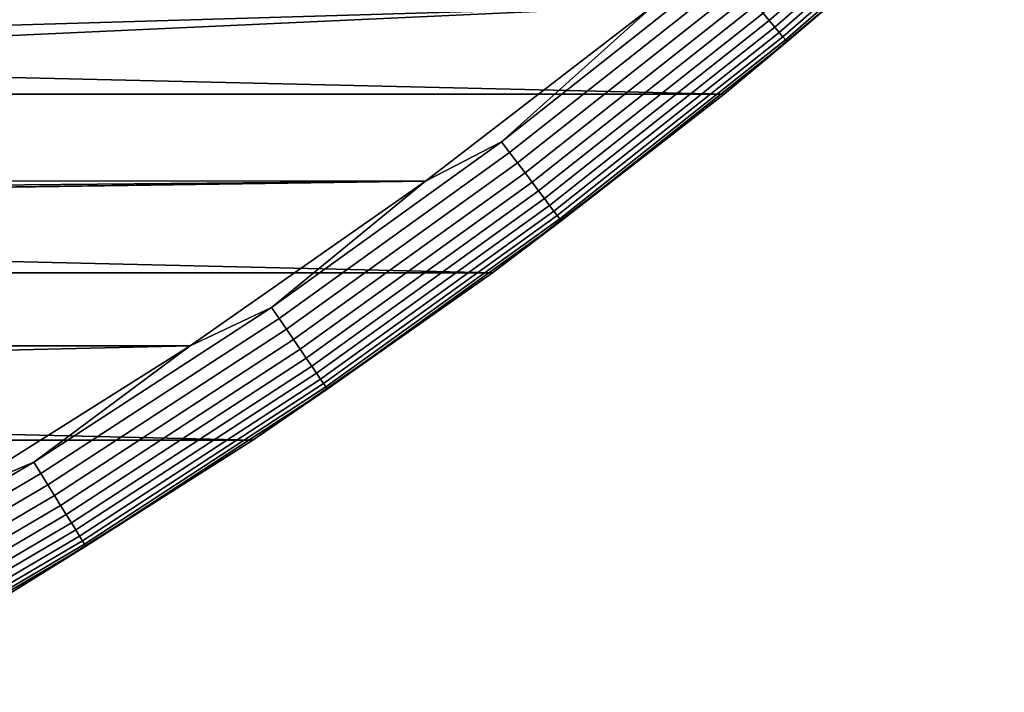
# Model space of a CAD drawing. Header units: metres. Extents: x -28 to 70, y -212 to 27.
# Tile 56 of 220: x 14.18 to 18.52, y -24.02 to -21.06. Entities that reach past the tile are written whole.
import ezdxf

# ---------------------------------------------------------------- set-up
doc = ezdxf.new("R2010")
doc.units = ezdxf.units.M
doc.layers.add('solid_10_261_012_XXX', color=7, linetype='CONTINUOUS')

msp = doc.modelspace()

# ---------------------------------------------------------------- linework, layer by layer
at = {"layer": 'solid_10_261_012_XXX'}
for points in [[(17.48811, -21.060129, -0.16871), (18.442078, -20.229996, -0.16871), (18.413305, -20.198435, -0.125945), (17.460825, -21.027273, -0.125945)], [(17.511898, -21.088778, -0.216316), (18.467165, -20.257515, -0.216316), (18.442078, -20.229996, -0.16871), (17.48811, -21.060129, -0.16871)], [(17.531843, -21.112795, -0.268066), (18.488197, -20.280586, -0.268066), (18.467165, -20.257515, -0.216316), (17.511898, -21.088778, -0.216316)], [(17.547653, -21.131836, -0.323206), (18.504869, -20.298876, -0.323206), (18.488197, -20.280586, -0.268066), (17.531843, -21.112795, -0.268066)], [(17.559097, -21.145617, -0.380929), (18.516939, -20.312115, -0.380929), (18.504869, -20.298876, -0.323206), (17.547653, -21.131836, -0.323206)], [(17.56601, -21.15394, -0.440391), (18.524227, -20.32011, -0.440391), (18.516939, -20.312115, -0.380929), (17.559097, -21.145617, -0.380929)], [(17.56601, -21.15394, -0.440391), (18.272963, -20.551126, -0.5), (18.524227, -20.32011, -0.440391)], [(17.289595, -21.38504, -5), (-17.289595, -21.38504, -5), (-18.273003, -20.551092, -5)], [(18.273003, -20.551092, -5), (17.289595, -21.38504, -5), (-18.273003, -20.551092, -5)], [(18.272963, -20.551126, -0.5), (17.289602, -21.385035, -0.5), (17.289595, -21.38504, -5), (18.273003, -20.551092, -5)], [(17.56601, -21.15394, -0.440391), (17.289602, -21.385035, -0.5), (18.272963, -20.551126, -0.5)], [(16.307455, -21.594561, -0.003646), (17.287367, -20.818384, -0.003646), (16.97506, -20.996365)], [(16.343281, -21.642, -0.014544), (17.325344, -20.864119, -0.014544), (17.287367, -20.818384, -0.003646), (16.307455, -21.594561, -0.003646)], [(16.378052, -21.688046, -0.032535), (17.362206, -20.908508, -0.032535), (17.325344, -20.864119, -0.014544), (16.343281, -21.642, -0.014544)], [(16.411261, -21.732021, -0.057356), (17.397409, -20.950905, -0.057356), (17.362206, -20.908508, -0.032535), (16.378052, -21.688046, -0.032535)], [(16.442423, -21.773287, -0.088645), (17.430445, -20.990686, -0.088645), (17.397409, -20.950905, -0.057356), (16.411261, -21.732021, -0.057356)], [(15.972267, -21.768938), (16.97506, -20.996365), (4.292, -21.577272), (3.228059, -21.761885)], [(16.97506, -20.996365), (5.345551, -21.340691), (4.292, -21.577272)], [(16.97506, -20.996365), (6.386271, -21.052685), (5.345551, -21.340691)], [(16.307455, -21.594561, -0.003646), (16.97506, -20.996365), (15.972267, -21.768938)], [(16.471083, -21.811237, -0.125945), (17.460825, -21.027273, -0.125945), (17.430445, -20.990686, -0.088645), (16.442423, -21.773287, -0.088645)], [(16.496819, -21.84532, -0.16871), (17.48811, -21.060129, -0.16871), (17.460825, -21.027273, -0.125945), (16.471083, -21.811237, -0.125945)], [(16.519258, -21.875034, -0.216316), (17.511898, -21.088778, -0.216316), (17.48811, -21.060129, -0.16871), (16.496819, -21.84532, -0.16871)], [(16.538074, -21.899948, -0.268066), (17.531843, -21.112795, -0.268066), (17.511898, -21.088778, -0.216316), (16.519258, -21.875034, -0.216316)], [(16.552988, -21.919699, -0.323206), (17.547653, -21.131836, -0.323206), (17.531843, -21.112795, -0.268066), (16.538074, -21.899948, -0.268066)], [(16.563784, -21.933994, -0.380929), (17.559097, -21.145617, -0.380929), (17.547653, -21.131836, -0.323206), (16.552988, -21.919699, -0.323206)], [(16.570303, -21.942629, -0.440391), (17.56601, -21.15394, -0.440391), (17.559097, -21.145617, -0.380929), (16.563784, -21.933994, -0.380929)], [(16.570303, -21.942629, -0.440391), (17.289602, -21.385035, -0.5), (17.56601, -21.15394, -0.440391)], [(16.268246, -22.171923, -5), (-16.268246, -22.171923, -5), (-17.289595, -21.38504, -5)], [(17.289595, -21.38504, -5), (16.268246, -22.171923, -5), (-17.289595, -21.38504, -5)], [(17.289602, -21.385035, -0.5), (16.268234, -22.171932, -0.5), (16.268246, -22.171923, -5), (17.289595, -21.38504, -5)], [(16.570303, -21.942629, -0.440391), (16.268234, -22.171932, -0.5), (17.289602, -21.385035, -0.5)], [(15.292743, -22.324654, -0.003646), (16.307455, -21.594561, -0.003646), (15.972267, -21.768938)], [(15.32634, -22.373697, -0.014544), (16.343281, -21.642, -0.014544), (16.307455, -21.594561, -0.003646), (15.292743, -22.324654, -0.003646)], [(15.358947, -22.421299, -0.032535), (16.378052, -21.688046, -0.032535), (16.343281, -21.642, -0.014544), (15.32634, -22.373697, -0.014544)], [(15.39009, -22.466763, -0.057356), (16.411261, -21.732021, -0.057356), (16.378052, -21.688046, -0.032535), (15.358947, -22.421299, -0.032535)], [(15.419312, -22.509422, -0.088645), (16.442423, -21.773287, -0.088645), (16.411261, -21.732021, -0.057356), (15.39009, -22.466763, -0.057356)], [(14.934378, -22.49365), (15.972267, -21.768938), (0, -22), (-14.934339, -22.493677)], [(15.972267, -21.768938), (1.079484, -21.973499), (0, -22)], [(15.972267, -21.768938), (2.156389, -21.894062), (1.079484, -21.973499)], [(15.972267, -21.768938), (3.228059, -21.761885), (2.156389, -21.894062)], [(15.292743, -22.324654, -0.003646), (15.972267, -21.768938), (14.934378, -22.49365)], [(15.446188, -22.548656, -0.125945), (16.471083, -21.811237, -0.125945), (16.442423, -21.773287, -0.088645), (15.419312, -22.509422, -0.088645)], [(15.470325, -22.583889, -0.16871), (16.496819, -21.84532, -0.16871), (16.471083, -21.811237, -0.125945), (15.446188, -22.548656, -0.125945)], [(15.491368, -22.614609, -0.216316), (16.519258, -21.875034, -0.216316), (16.496819, -21.84532, -0.16871), (15.470325, -22.583889, -0.16871)], [(15.509011, -22.640366, -0.268066), (16.538074, -21.899948, -0.268066), (16.519258, -21.875034, -0.216316), (15.491368, -22.614609, -0.216316)], [(15.522998, -22.660784, -0.323206), (16.552988, -21.919699, -0.323206), (16.538074, -21.899948, -0.268066), (15.509011, -22.640366, -0.268066)], [(15.533122, -22.675564, -0.380929), (16.563784, -21.933994, -0.380929), (16.552988, -21.919699, -0.323206), (15.522998, -22.660784, -0.323206)], [(15.539236, -22.684488, -0.440391), (16.570303, -21.942629, -0.440391), (16.563784, -21.933994, -0.380929), (15.533122, -22.675564, -0.380929)], [(15.539236, -22.684488, -0.440391), (16.268234, -22.171932, -0.5), (16.570303, -21.942629, -0.440391)], [(15.211097, -22.910097, -5), (-15.211097, -22.910097, -5), (-16.268246, -22.171923, -5)], [(16.268246, -22.171923, -5), (15.211097, -22.910097, -5), (-16.268246, -22.171923, -5)], [(16.268234, -22.171932, -0.5), (15.211104, -22.910091, -0.5), (15.211097, -22.910097, -5), (16.268246, -22.171923, -5)], [(15.539236, -22.684488, -0.440391), (15.211104, -22.910091, -0.5), (16.268234, -22.171932, -0.5)], [(14.245396, -23.007103, -0.003646), (15.292743, -22.324654, -0.003646), (14.934378, -22.49365)], [(14.276691, -23.057648, -0.014544), (15.32634, -22.373697, -0.014544), (15.292743, -22.324654, -0.003646), (14.245396, -23.007103, -0.003646)], [(14.307066, -23.106705, -0.032535), (15.358947, -22.421299, -0.032535), (15.32634, -22.373697, -0.014544), (14.276691, -23.057648, -0.014544)], [(14.336076, -23.153557, -0.057356), (15.39009, -22.466763, -0.057356), (15.358947, -22.421299, -0.032535), (14.307066, -23.106705, -0.032535)], [(14.363297, -23.197521, -0.088645), (15.419312, -22.509422, -0.088645), (15.39009, -22.466763, -0.057356), (14.336076, -23.153557, -0.057356)], [(-14.934339, -22.493677), (-13.863592, -23.168962), (14.934378, -22.49365)], [(-13.863592, -23.168962), (13.863633, -23.168938), (14.934378, -22.49365)], [(14.245396, -23.007103, -0.003646), (14.934378, -22.49365), (13.863633, -23.168938)], [(14.388332, -23.237953, -0.125945), (15.446188, -22.548656, -0.125945), (15.419312, -22.509422, -0.088645), (14.363297, -23.197521, -0.088645)], [(14.410815, -23.274265, -0.16871), (15.470325, -22.583889, -0.16871), (15.446188, -22.548656, -0.125945), (14.388332, -23.237953, -0.125945)], [(14.430417, -23.305923, -0.216316), (15.491368, -22.614609, -0.216316), (15.470325, -22.583889, -0.16871), (14.410815, -23.274265, -0.16871)], [(14.446853, -23.332468, -0.268066), (15.509011, -22.640366, -0.268066), (15.491368, -22.614609, -0.216316), (14.430417, -23.305923, -0.216316)], [(14.459881, -23.35351, -0.323206), (15.522998, -22.660784, -0.323206), (15.509011, -22.640366, -0.268066), (14.446853, -23.332468, -0.268066)], [(14.469312, -23.36874, -0.380929), (15.533122, -22.675564, -0.380929), (15.522998, -22.660784, -0.323206), (14.459881, -23.35351, -0.323206)], [(14.475007, -23.377939, -0.440391), (15.539236, -22.684488, -0.440391), (15.533122, -22.675564, -0.380929), (14.469312, -23.36874, -0.380929)], [(14.475007, -23.377939, -0.440391), (15.211104, -22.910091, -0.5), (15.539236, -22.684488, -0.440391)], [(15.211097, -22.910097, -5), (14.120523, -23.597898, -5), (-15.211097, -22.910097, -5)], [(15.211104, -22.910091, -0.5), (14.120539, -23.597889, -0.5), (14.120523, -23.597898, -5), (15.211097, -22.910097, -5)], [(14.475007, -23.377939, -0.440391), (14.120539, -23.597889, -0.5), (15.211104, -22.910091, -0.5)], [(13.167647, -23.640457, -0.003646), (14.245396, -23.007103, -0.003646), (13.863633, -23.168938)], [(13.196575, -23.692392, -0.014544), (14.276691, -23.057648, -0.014544), (14.245396, -23.007103, -0.003646), (13.167647, -23.640457, -0.003646)], [(13.224652, -23.742798, -0.032535), (14.307066, -23.106705, -0.032535), (14.276691, -23.057648, -0.014544), (13.196575, -23.692392, -0.014544)], [(13.251467, -23.790941, -0.057356), (14.336076, -23.153557, -0.057356), (14.307066, -23.106705, -0.032535), (13.224652, -23.742798, -0.032535)], [(13.276629, -23.836115, -0.088645), (14.363297, -23.197521, -0.088645), (14.336076, -23.153557, -0.057356), (13.251467, -23.790941, -0.057356)], [(13.29977, -23.877661, -0.125945), (14.388332, -23.237953, -0.125945), (14.363297, -23.197521, -0.088645), (13.276629, -23.836115, -0.088645)], [(13.320552, -23.914972, -0.16871), (14.410815, -23.274265, -0.16871), (14.388332, -23.237953, -0.125945), (13.29977, -23.877661, -0.125945)], [(13.338672, -23.947502, -0.216316), (14.430417, -23.305923, -0.216316), (14.410815, -23.274265, -0.16871), (13.320552, -23.914972, -0.16871)], [(13.353864, -23.974777, -0.268066), (14.446853, -23.332468, -0.268066), (14.430417, -23.305923, -0.216316), (13.338672, -23.947502, -0.216316)], [(13.365906, -23.996399, -0.323206), (14.459881, -23.35351, -0.323206), (14.446853, -23.332468, -0.268066), (13.353864, -23.974777, -0.268066)], [(13.374623, -24.012049, -0.380929), (14.469312, -23.36874, -0.380929), (14.459881, -23.35351, -0.323206), (13.365906, -23.996399, -0.323206)], [(13.379888, -24.0215, -0.440391), (14.475007, -23.377939, -0.440391), (14.469312, -23.36874, -0.380929), (13.374623, -24.012049, -0.380929)], [(13.379888, -24.0215, -0.440391), (14.120539, -23.597889, -0.5), (14.475007, -23.377939, -0.440391)]]:
    msp.add_3dface(points, dxfattribs=at)

doc.saveas('drawing.dxf')
